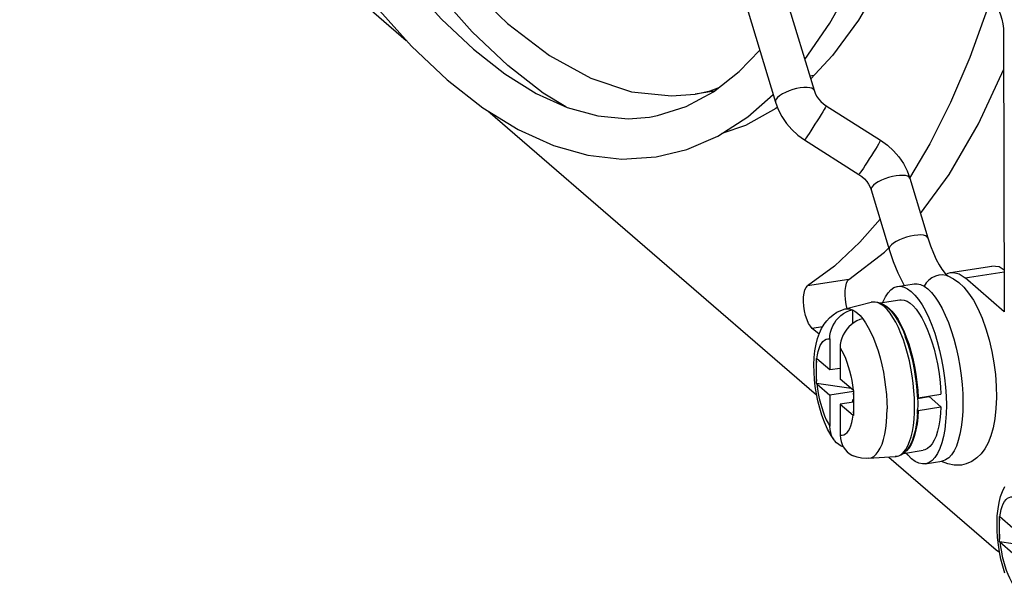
# Model space of a CAD drawing. Header units: millimetres. Extents: x -2579 to 1363, y -329 to 2298.
# Tile 167 of 256: x -35 to 9, y 742 to 767. Entities that reach past the tile are written whole.
import ezdxf

# ---------------------------------------------------------------- set-up
doc = ezdxf.new("R2010")
doc.units = ezdxf.units.MM
doc.header["$LTSCALE"] = 30.734
doc.layers.get('0').update_dxf_attribs({"linetype": 'CONTINUOUS'})

msp = doc.modelspace()

# ---------------------------------------------------------------- linework, layer by layer
at = {"color": 7}
for p, q in [((-12.921, 800.644), (-1.583, 763.15)), ((-11.044, 800.658), (0.14, 763.672)), ((-35.267, 780.773), (-18.036, 765.897)), ((8.591, 766.208), (8.619, 753.805)), ((0.134, 764.331), (-0.05, 764.302)), ((-4.315, 763.637), (-5.162, 763.505)), ((-2.808, 762.497), (-1.683, 763.483)), ((-1.495, 762.915), (-1.556, 762.866)), ((0.686, 762.981), (3.108, 761.444)), ((-14.396, 762.755), (0.257, 750.105)), ((-6.894, 760.705), (-5.537, 761.036)), ((-0.278, 761.461), (2.144, 759.924)), ((4.412, 759.754), (5.215, 757.099)), ((2.689, 759.233), (3.492, 756.578)), ((1.694, 755.248), (3.276, 756.455)), ((3.276, 756.455), (3.441, 756.627)), ((6.225, 755.557), (8.068, 755.844)), ((6.02, 755.468), (6.122, 755.529)), ((6.097, 755.4), (6.354, 755.276)), ((6.122, 755.529), (6.225, 755.556)), ((6.609, 755.489), (6.871, 755.314)), ((3.868, 754.936), (4.605, 755.051)), ((4.111, 755.068), (4.164, 754.982)), ((8.619, 753.805), (6.871, 755.314)), ((1.525, 753.93), (2.692, 754.226)), ((2.692, 754.226), (2.829, 754.245)), ((2.829, 754.245), (2.972, 754.233)), ((3.089, 754.198), (3.962, 754.334)), ((1.848, 753.898), (1.85, 753.27)), ((5.108, 753.84), (5.254, 753.538)), ((7.442, 753.948), (7.631, 753.518)), ((5.254, 753.538), (5.391, 753.208)), ((6.128, 753.323), (6.255, 752.969)), ((7.631, 753.518), (7.802, 753.044)), ((0.364, 752.801), (0.061, 753.062)), ((4.121, 752.929), (4.234, 752.648)), ((4.136, 752.962), (4.251, 752.678)), ((4.193, 752.704), (4.208, 752.668)), ((6.255, 752.969), (6.371, 752.594)), ((0.837, 752.598), (0.84, 751.213)), ((1.304, 752.196), (1.307, 750.81)), ((0.25, 751.665), (0.25, 751.722)), ((0.25, 751.608), (0.25, 751.665)), ((0.252, 750.663), (0.25, 751.608)), ((0.84, 751.213), (0.262, 751.712)), ((1.306, 751.285), (0.84, 751.213)), ((0.253, 750.605), (0.252, 750.663)), ((1.791, 750.38), (0.253, 750.605)), ((0.264, 750.595), (0.843, 750.095)), ((1.885, 750.311), (1.307, 750.81)), ((1.898, 750.26), (0.843, 750.095)), ((0.843, 750.095), (0.846, 748.709)), ((1.808, 750.377), (1.791, 750.38)), ((1.898, 750.3), (1.9, 749.298)), ((4.782, 749.973), (5.796, 750.13)), ((6.766, 750.156), (6.775, 749.757)), ((1.899, 749.785), (1.309, 749.693)), ((1.309, 749.693), (1.312, 748.307)), ((1.309, 749.693), (1.888, 749.193)), ((1.898, 749.91), (1.857, 749.862)), ((1.857, 749.862), (1.858, 749.778)), ((1.898, 749.827), (1.857, 749.862)), ((4.754, 750.025), (4.761, 749.697)), ((4.782, 749.973), (4.754, 749.996)), ((4.761, 749.697), (4.755, 749.374)), ((4.756, 749.944), (5.273, 750.024)), ((5.143, 750.004), (5.145, 750.029)), ((5.273, 750.024), (5.797, 749.572)), ((1.9, 749.298), (1.9, 749.183)), ((4.741, 749.45), (4.73, 749.256)), ((4.756, 749.437), (4.783, 749.414)), ((4.783, 749.414), (5.797, 749.572)), ((4.166, 747.521), (4.036, 747.431)), ((4.133, 747.498), (5.006, 747.634)), ((2.562, 747.277), (3.764, 747.351)), ((3.469, 747.333), (8.256, 743.2)), ((5.1, 747.032), (5.837, 747.147)), ((8.41, 744.62), (8.411, 744.678)), ((8.41, 744.563), (8.41, 744.62)), ((8.413, 743.618), (8.41, 744.563)), ((9.001, 744.168), (8.422, 744.667)), ((8.413, 743.56), (8.413, 743.618)), ((9.951, 743.335), (8.413, 743.56)), ((8.425, 743.55), (9.003, 743.05)), ((8.256, 743.2), (8.41, 743.097))]:
    msp.add_line(p, q, dxfattribs=at)
at = {"color": 2}
for p, q in [((2.689, 759.233), (2.689, 759.233)), ((6.871, 755.314), (8.615, 755.586)), ((1.694, 755.248), (-0.149, 754.961)), ((2.999, 754.201), (2.87, 754.235)), ((3.13, 754.135), (2.999, 754.201)), ((1.525, 753.93), (1.525, 753.93)), ((0.522, 753.134), (0.061, 753.062)), ((1.791, 750.392), (1.791, 750.38)), ((1.86, 749.023), (1.888, 749.193)), ((3.764, 747.351), (3.795, 747.354))]:
    msp.add_line(p, q, dxfattribs=at)
at = {"color": 7}
for points in [[(-0.277, 765.05), (0.844, 766.66), (1.903, 768.547), (2.873, 770.665), (3.747, 772.997), (4.526, 775.532), (5.205, 778.258), (5.785, 781.162), (6.264, 784.231), (6.64, 787.45), (6.912, 790.807), (7.08, 794.285), (7.143, 797.869), (7.101, 801.542), (6.956, 805.289), (6.707, 809.091), (6.356, 812.932), (6.331, 813.144)], [(8.518, 798.727), (8.469, 794.981), (8.309, 791.37), (8.037, 787.884), (7.654, 784.551), (7.163, 781.388), (6.566, 778.41), (5.866, 775.633), (5.066, 773.071), (4.172, 770.739), (3.186, 768.645), (2.115, 766.803), (0.964, 765.22), (-0.012, 764.174)], [(-30.794, 795.392), (-30.758, 795.265), (-29.695, 791.858), (-28.565, 788.574), (-27.374, 785.427), (-26.129, 782.434), (-24.835, 779.608), (-23.5, 776.963), (-22.13, 774.511), (-20.734, 772.264), (-19.32, 770.232), (-17.894, 768.424), (-16.466, 766.845), (-15.044, 765.503)], [(-13.512, 764.78), (-15.092, 766.279), (-16.665, 768.041), (-18.223, 770.058), (-19.757, 772.317), (-21.26, 774.808), (-22.724, 777.519), (-24.142, 780.436), (-25.506, 783.542), (-25.558, 783.672)], [(-26.698, 779.335), (-25.314, 776.545), (-23.882, 773.942), (-22.41, 771.538), (-20.901, 769.345), (-19.363, 767.374), (-17.801, 765.636), (-16.22, 764.141)], [(7.872, 767.32), (7.083, 765.137), (6.229, 763.129), (5.308, 761.293), (4.399, 759.762)], [(8.049, 767.53), (8.061, 767.532), (8.142, 767.514), (8.225, 767.45), (8.308, 767.346), (8.385, 767.203), (8.454, 767.031), (8.512, 766.835), (8.555, 766.627), (8.581, 766.419), (8.591, 766.208)], [(-15.044, 765.503), (-13.639, 764.403), (-12.239, 763.534), (-10.857, 762.909), (-9.494, 762.53), (-8.145, 762.406), (-7.187, 762.481)], [(-5.564, 762.95), (-4.348, 763.611), (-3.197, 764.513), (-2.282, 765.464)], [(-10.917, 762.935), (-11.932, 763.551), (-13.512, 764.78)], [(4.888, 758.18), (6.168, 759.927), (7.467, 762.175), (8.595, 764.619)], [(-16.22, 764.141), (-14.626, 762.896), (-13.043, 761.923), (-11.477, 761.219), (-9.936, 760.782), (-8.433, 760.609), (-6.894, 760.705)], [(0.14, 763.672), (0.189, 763.541), (0.257, 763.413), (0.342, 763.29), (0.444, 763.176), (0.559, 763.071), (0.686, 762.981)], [(-7.187, 762.481), (-6.831, 762.546), (-5.564, 762.95)], [(-1.556, 762.866), (-2.912, 762.108), (-3.97, 761.751)], [(-1.583, 763.15), (-1.459, 762.818), (-1.294, 762.499), (-1.089, 762.199), (-0.849, 761.923), (-0.578, 761.676), (-0.278, 761.461)], [(-5.537, 761.036), (-4.151, 761.634), (-2.808, 762.497)], [(3.108, 761.444), (3.408, 761.228), (3.68, 760.981), (3.92, 760.704), (4.124, 760.404), (4.289, 760.086), (4.412, 759.754)], [(2.144, 759.924), (2.27, 759.833), (2.386, 759.729), (2.487, 759.615), (2.572, 759.492), (2.64, 759.363), (2.689, 759.233)], [(3.081, 757.938), (2.188, 756.902), (1.045, 755.832), (-0.149, 754.961)], [(5.215, 757.099), (5.334, 756.738), (5.459, 756.414), (5.587, 756.13), (5.713, 755.892)], [(3.492, 756.578), (3.671, 756.043), (3.877, 755.539), (4.111, 755.068)], [(5.713, 755.892), (5.83, 755.704), (5.934, 755.564), (6.017, 755.47)], [(8.615, 755.662), (8.386, 755.804), (8.068, 755.844)], [(6.017, 755.47), (6.076, 755.417), (6.103, 755.397)], [(6.225, 755.556), (6.361, 755.561), (6.609, 755.489)], [(0.061, 753.062), (-0.024, 753.159), (-0.101, 753.287), (-0.173, 753.452), (-0.235, 753.641), (-0.282, 753.847), (-0.314, 754.06), (-0.329, 754.269), (-0.326, 754.466), (-0.304, 754.64), (-0.267, 754.786), (-0.215, 754.891), (-0.149, 754.961)], [(1.694, 755.248), (1.628, 755.179), (1.576, 755.073), (1.539, 754.927), (1.517, 754.753), (1.514, 754.556), (1.529, 754.347), (1.561, 754.134), (1.608, 753.929)], [(3.207, 754.216), (3.222, 754.259), (3.323, 754.473), (3.438, 754.649), (3.564, 754.785), (3.7, 754.88), (3.844, 754.932), (3.868, 754.936)], [(3.868, 754.936), (3.996, 754.941), (4.153, 754.906), (4.313, 754.828), (4.476, 754.708), (4.638, 754.547), (4.799, 754.348), (4.956, 754.111), (5.108, 753.84)], [(4.605, 755.051), (4.733, 755.055), (4.89, 755.02), (5.05, 754.943), (5.213, 754.823), (5.375, 754.662), (5.536, 754.462), (5.693, 754.226), (5.846, 753.955), (5.991, 753.653), (6.128, 753.323)], [(6.354, 755.276), (6.594, 755.106), (6.818, 754.895), (7.031, 754.637), (7.241, 754.321), (7.442, 753.948)], [(2.972, 754.233), (3.121, 754.188), (3.274, 754.107), (3.429, 753.988), (3.582, 753.831), (3.728, 753.645), (3.867, 753.429), (3.998, 753.19), (4.121, 752.929)], [(3.213, 754.139), (3.336, 754.077), (3.474, 753.973), (3.613, 753.833), (3.75, 753.66), (3.883, 753.456), (4.012, 753.222), (4.136, 752.962)], [(3.962, 754.333), (4.026, 754.339), (4.154, 754.323), (4.285, 754.272), (4.419, 754.187), (4.553, 754.07), (4.686, 753.92), (4.817, 753.74), (4.945, 753.531), (5.068, 753.296), (5.185, 753.037), (5.294, 752.757)], [(1.036, 748.095), (0.904, 748.295), (0.746, 748.58), (0.608, 748.885), (0.49, 749.202), (0.393, 749.516), (0.313, 749.833), (0.248, 750.152), (0.197, 750.473), (0.162, 750.794), (0.141, 751.116), (0.137, 751.442), (0.15, 751.762), (0.182, 752.072), (0.233, 752.359), (0.299, 752.617), (0.381, 752.85), (0.478, 753.061), (0.588, 753.247), (0.704, 753.402), (0.834, 753.541), (0.989, 753.673), (1.16, 753.784), (1.33, 753.866), (1.525, 753.93)], [(0.837, 752.598), (0.846, 752.747), (0.872, 752.892), (0.914, 753.036), (0.972, 753.174), (1.046, 753.305), (1.132, 753.428), (1.231, 753.54), (1.34, 753.641), (1.459, 753.728), (1.585, 753.801), (1.714, 753.857), (1.848, 753.898)], [(1.848, 753.898), (1.965, 753.835), (2.081, 753.747), (2.198, 753.634), (2.315, 753.496)], [(2.315, 753.496), (2.18, 753.455), (2.051, 753.398), (1.926, 753.325), (1.807, 753.238), (1.697, 753.138), (1.598, 753.026), (1.512, 752.903), (1.439, 752.772), (1.38, 752.633), (1.338, 752.49), (1.312, 752.344), (1.304, 752.196)], [(5.391, 753.208), (5.518, 752.854), (5.633, 752.479), (5.737, 752.087), (5.826, 751.684), (5.901, 751.273), (5.96, 750.859), (6.003, 750.446), (6.029, 750.041), (6.038, 749.642)], [(5.294, 752.757), (5.396, 752.459), (5.488, 752.145), (5.569, 751.819), (5.639, 751.485), (5.698, 751.145), (5.743, 750.804), (5.776, 750.466), (5.796, 750.13)], [(7.802, 753.044), (7.946, 752.551), (8.065, 752.042), (8.157, 751.527), (8.223, 751.009), (8.261, 750.492), (8.271, 749.986), (8.251, 749.494), (8.2, 749.037), (8.122, 748.63), (8.019, 748.272), (7.895, 747.963), (7.748, 747.699), (7.584, 747.479), (7.394, 747.293), (7.172, 747.139), (6.923, 747.03), (6.712, 746.979)], [(4.208, 752.668), (4.303, 752.405), (4.392, 752.128), (4.471, 751.839)], [(4.234, 752.648), (4.339, 752.349), (4.433, 752.036), (4.517, 751.712), (4.59, 751.379), (4.65, 751.041), (4.698, 750.7), (4.732, 750.36), (4.754, 750.025)], [(4.251, 752.678), (4.359, 752.374), (4.456, 752.053), (4.542, 751.718), (4.617, 751.373), (4.679, 751.022), (4.727, 750.669), (4.762, 750.32), (4.782, 749.973)], [(6.371, 752.594), (6.474, 752.202), (6.563, 751.799), (6.638, 751.388), (6.697, 750.973), (6.74, 750.561), (6.766, 750.156)], [(4.471, 751.839), (4.542, 751.54), (4.603, 751.236), (4.654, 750.927), (4.694, 750.618), (4.722, 750.312), (4.74, 750.009)], [(0.25, 751.722), (0.253, 751.72), (0.256, 751.717), (0.259, 751.715), (0.262, 751.712)], [(0.264, 750.595), (0.261, 750.597), (0.258, 750.6), (0.256, 750.603), (0.253, 750.605)], [(1.885, 750.311), (1.888, 750.308), (1.891, 750.305), (1.894, 750.303), (1.898, 750.3)], [(6.038, 749.642), (6.031, 749.258), (6.006, 748.897), (5.965, 748.557), (5.907, 748.243), (5.834, 747.96), (5.746, 747.709), (5.645, 747.495), (5.53, 747.318), (5.404, 747.182), (5.268, 747.088), (5.124, 747.036), (5.1, 747.032)], [(6.775, 749.757), (6.768, 749.373), (6.743, 749.012), (6.702, 748.672), (6.645, 748.358), (6.571, 748.075), (6.484, 747.824), (6.382, 747.61), (6.267, 747.433), (6.142, 747.297), (6.006, 747.203), (5.861, 747.151), (5.837, 747.147)], [(1.9, 749.183), (1.897, 749.186), (1.894, 749.188), (1.891, 749.191), (1.888, 749.193)], [(4.755, 749.374), (4.734, 749.063), (4.698, 748.77), (4.647, 748.496), (4.581, 748.242), (4.499, 748.014), (4.4, 747.813), (4.287, 747.648), (4.166, 747.521)], [(4.783, 749.414), (4.764, 749.1), (4.731, 748.809), (4.684, 748.539), (4.624, 748.293), (4.55, 748.076), (4.465, 747.889), (4.369, 747.735), (4.263, 747.615), (4.239, 747.598)], [(5.797, 749.572), (5.779, 749.269), (5.748, 748.986), (5.703, 748.723), (5.646, 748.482), (5.577, 748.268), (5.497, 748.082), (5.406, 747.926), (5.306, 747.802), (5.197, 747.71), (5.081, 747.653), (5.006, 747.634)], [(1.036, 748.095), (0.984, 748.176), (0.925, 748.296), (0.882, 748.426), (0.856, 748.564), (0.846, 748.709)], [(1.312, 748.307), (1.322, 748.161), (1.348, 748.024), (1.391, 747.894), (1.45, 747.774), (1.524, 747.665), (1.611, 747.57), (1.71, 747.488), (1.82, 747.422), (1.888, 747.391)], [(1.444, 747.787), (1.354, 747.824), (1.244, 747.891), (1.144, 747.972), (1.057, 748.068), (1.036, 748.095)], [(4.036, 747.431), (3.901, 747.375), (3.764, 747.351)], [(5.1, 747.032), (4.972, 747.027), (4.815, 747.062), (4.655, 747.14), (4.492, 747.26), (4.33, 747.42), (4.252, 747.517)], [(2.562, 747.277), (2.467, 747.275), (2.26, 747.289), (2.058, 747.332), (1.888, 747.391)], [(6.1, 747.024), (5.827, 747.136), (5.815, 747.143)], [(6.712, 746.979), (6.658, 746.972), (6.382, 746.969), (6.1, 747.024)], [(8.65, 742.157), (8.553, 742.471), (8.473, 742.788), (8.408, 743.108), (8.358, 743.428), (8.322, 743.749), (8.302, 744.071), (8.297, 744.397), (8.31, 744.718), (8.343, 745.027), (8.393, 745.314), (8.459, 745.572), (8.541, 745.805), (8.638, 746.016)], [(8.411, 744.678), (8.413, 744.675), (8.416, 744.672), (8.419, 744.67), (8.422, 744.667)], [(8.425, 743.55), (8.422, 743.552), (8.419, 743.555), (8.416, 743.558), (8.413, 743.56)]]:
    msp.add_lwpolyline(points, dxfattribs=at)
at = {"color": 3}
for points in [[(-17.229, 770.624), (-15.379, 768.445), (-13.516, 766.642)], [(-13.516, 766.642), (-11.654, 765.229), (-9.807, 764.216), (-7.989, 763.611), (-6.213, 763.419), (-5.162, 763.505)], [(-5.162, 763.505), (-4.495, 763.642), (-4.129, 763.783)]]:
    msp.add_lwpolyline(points, dxfattribs=at)
at = {"color": 2}
for points in [[(-0.472, 763.779), (-0.638, 763.747), (-0.808, 763.702), (-0.975, 763.645), (-1.131, 763.58), (-1.272, 763.508), (-1.392, 763.432), (-1.486, 763.356), (-1.55, 763.282), (-1.583, 763.212), (-1.583, 763.151)], [(0.14, 763.672), (0.107, 763.723), (0.042, 763.763), (-0.053, 763.789), (-0.173, 763.8), (-0.315, 763.797), (-0.472, 763.779)], [(0.686, 762.981), (0.686, 762.978), (0.672, 762.951), (0.641, 762.896), (0.592, 762.815), (0.529, 762.711), (0.453, 762.589)], [(0.453, 762.589), (0.368, 762.452), (0.276, 762.306), (0.182, 762.157), (0.088, 762.011), (-0.001, 761.872), (-0.082, 761.747), (-0.152, 761.64), (-0.209, 761.556), (-0.25, 761.497), (-0.273, 761.465), (-0.278, 761.461)], [(2.875, 761.052), (2.79, 760.915), (2.698, 760.769), (2.604, 760.62), (2.51, 760.474), (2.421, 760.336), (2.34, 760.21), (2.269, 760.104), (2.213, 760.019), (2.172, 759.96), (2.149, 759.929), (2.144, 759.924)], [(3.108, 761.444), (3.108, 761.441), (3.094, 761.414), (3.063, 761.359), (3.014, 761.278), (2.951, 761.175), (2.875, 761.052)], [(3.8, 759.862), (3.634, 759.829), (3.464, 759.784), (3.298, 759.728), (3.141, 759.662), (3, 759.591), (2.88, 759.515), (2.786, 759.439), (2.722, 759.364), (2.689, 759.295), (2.689, 759.233)], [(4.412, 759.754), (4.379, 759.805), (4.314, 759.845), (4.219, 759.871), (4.099, 759.883), (3.957, 759.88), (3.8, 759.862)], [(4.603, 757.207), (4.436, 757.174), (4.267, 757.129), (4.1, 757.073), (3.944, 757.008), (3.803, 756.936), (3.683, 756.86), (3.589, 756.784), (3.524, 756.71), (3.492, 756.64), (3.492, 756.579)], [(5.215, 757.099), (5.182, 757.151), (5.116, 757.19), (5.022, 757.217), (4.901, 757.228), (4.76, 757.225), (4.603, 757.207)], [(5.708, 755.439), (5.548, 755.397), (5.396, 755.322), (5.26, 755.218), (5.143, 755.089), (5.052, 754.942)], [(6.097, 755.4), (6.031, 755.421), (5.872, 755.447), (5.708, 755.439)], [(2.87, 754.235), (2.746, 754.236), (2.692, 754.226)], [(3.395, 753.906), (3.263, 754.036), (3.13, 754.135)], [(1.525, 753.93), (1.595, 753.942), (1.719, 753.936), (1.847, 753.898)], [(4.623, 749.627), (4.616, 749.95), (4.595, 750.282), (4.562, 750.618), (4.517, 750.956), (4.46, 751.293), (4.391, 751.625), (4.311, 751.948), (4.221, 752.261), (4.123, 752.559), (4.016, 752.841), (3.901, 753.103), (3.781, 753.342), (3.656, 753.557), (3.527, 753.746), (3.395, 753.906)], [(2.313, 753.495), (2.438, 753.315), (2.56, 753.108), (2.679, 752.876), (2.792, 752.623), (2.898, 752.349), (2.995, 752.058), (3.084, 751.753), (3.163, 751.437), (3.231, 751.112), (3.288, 750.783), (3.333, 750.451), (3.366, 750.122), (3.386, 749.797), (3.393, 749.48)], [(0.262, 751.712), (0.289, 751.882), (0.325, 752.037), (0.368, 752.175), (0.418, 752.297), (0.475, 752.399), (0.538, 752.481), (0.606, 752.543), (0.679, 752.583), (0.756, 752.602), (0.837, 752.598)], [(1.304, 752.196), (1.385, 752.059), (1.462, 751.907), (1.536, 751.74), (1.605, 751.56), (1.668, 751.368), (1.726, 751.167), (1.777, 750.959), (1.821, 750.745), (1.857, 750.53), (1.885, 750.311)], [(0.25, 751.608), (0.239, 751.471), (0.232, 751.329), (0.23, 751.182), (0.233, 751.03), (0.24, 750.877), (0.252, 750.72)], [(0.264, 750.595), (0.293, 750.376), (0.329, 750.16), (0.373, 749.946), (0.424, 749.738), (0.481, 749.537), (0.545, 749.345), (0.614, 749.165), (0.687, 748.998), (0.765, 748.846), (0.846, 748.709)], [(1.9, 749.298), (1.911, 749.435), (1.917, 749.576), (1.919, 749.724), (1.917, 749.875), (1.909, 750.029), (1.898, 750.185)], [(4.232, 747.677), (4.32, 747.836), (4.399, 748.023), (4.467, 748.237), (4.523, 748.476), (4.567, 748.737), (4.598, 749.017), (4.617, 749.315), (4.623, 749.627)], [(2.562, 747.277), (2.692, 747.305), (2.804, 747.365), (2.909, 747.457), (3.006, 747.579), (3.093, 747.732), (3.171, 747.913), (3.238, 748.121), (3.294, 748.354), (3.337, 748.608), (3.369, 748.883), (3.387, 749.174), (3.393, 749.48)], [(1.312, 748.307), (1.393, 748.304), (1.47, 748.322), (1.543, 748.362), (1.612, 748.424), (1.675, 748.507), (1.732, 748.609), (1.782, 748.73), (1.825, 748.868), (1.86, 749.023)], [(3.795, 747.354), (3.914, 747.386), (4.028, 747.451)], [(4.028, 747.451), (4.134, 747.549), (4.232, 747.677)], [(8.422, 744.667), (8.45, 744.838), (8.485, 744.992), (8.528, 745.131), (8.578, 745.252), (8.635, 745.354), (8.698, 745.436), (8.767, 745.498), (8.84, 745.538), (8.917, 745.557), (8.998, 745.554)], [(8.41, 744.563), (8.399, 744.426), (8.393, 744.284), (8.391, 744.137), (8.394, 743.986), (8.401, 743.832), (8.412, 743.675)], [(8.425, 743.55), (8.453, 743.331), (8.489, 743.115), (8.533, 742.902), (8.584, 742.693), (8.642, 742.492), (8.705, 742.301), (8.774, 742.12), (8.848, 741.953), (8.925, 741.801), (9.006, 741.665)]]:
    msp.add_lwpolyline(points, dxfattribs=at)

doc.saveas('drawing.dxf')
